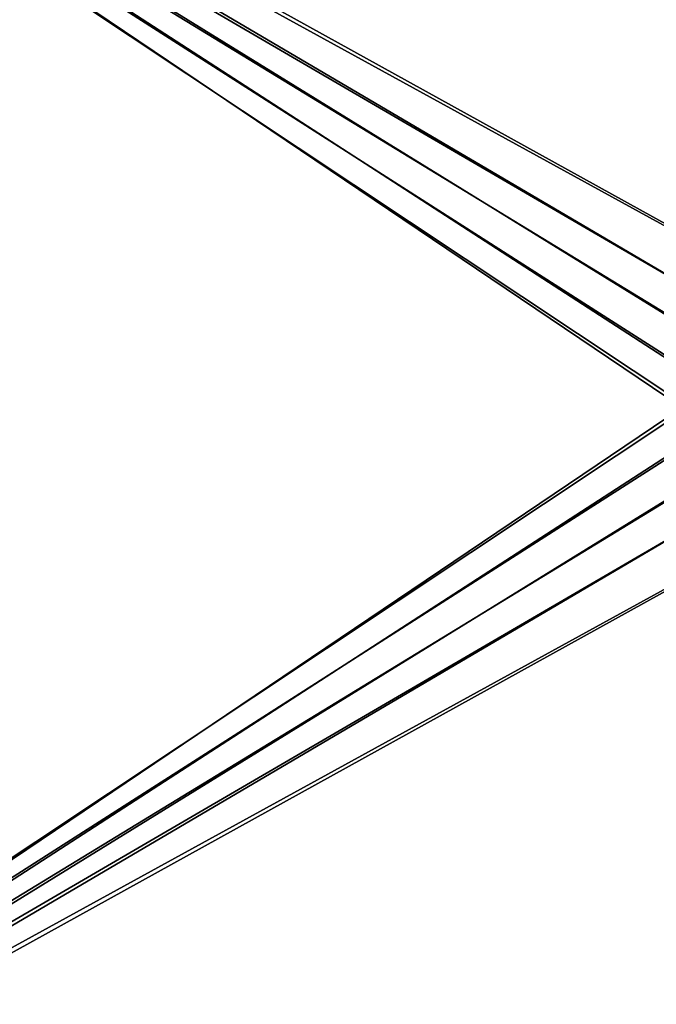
# Model space of a CAD drawing. Header units: metres. Extents: x 0 to 808, y -804 to 0.
# Tile 79 of 116: x 381 to 594, y -602 to -272. Entities that reach past the tile are written whole.
import ezdxf

# ---------------------------------------------------------------- set-up
doc = ezdxf.new("R2010")
doc.units = ezdxf.units.M

msp = doc.modelspace()

# ---------------------------------------------------------------- linework, layer by layer
at = {"layer": 'top0123458'}
for points in [[(118.575203, -725.486145, 117.953323), (605.043579, -402.016144, 109.461983), (118.575211, -78.546761, 117.953323)], [(609.617432, -378.032806, 109.382149), (614.846802, -367.642334, 109.290871), (118.575211, -78.546761, 117.953323)], [(614.846802, -367.642334, 109.290871), (624.124634, -355.943359, 109.128922), (118.575211, -78.546761, 117.953323)], [(118.575211, -78.546761, 117.953323), (624.124634, -355.943359, 109.128922), (682.522278, -84.230042, 108.109589)], [(118.575211, -78.546761, 117.953323), (605.043579, -402.016144, 109.461983), (606.131226, -390.159637, 109.443001)], [(606.131226, -390.159637, 109.443001), (609.617432, -378.032806, 109.382149), (118.575211, -78.546761, 117.953323)], [(120.582596, -727.197693, 114.917824), (120.582596, -76.835205, 114.917824), (602.851624, -402.016144, 106.499786)], [(120.582596, -76.835205, 114.917824), (603.975037, -389.770264, 106.480179), (602.851624, -402.016144, 106.499786)], [(680.857727, -82.481476, 105.138191), (622.559387, -354.430237, 106.155792), (120.582596, -76.835205, 114.917824)], [(622.559387, -354.430237, 106.155792), (612.976318, -366.514282, 106.323059), (120.582596, -76.835205, 114.917824)], [(120.582596, -76.835205, 114.917824), (612.976318, -366.514282, 106.323059), (607.575745, -377.245148, 106.417328)], [(607.575745, -377.245148, 106.417328), (603.975037, -389.770264, 106.480179), (120.582596, -76.835205, 114.917824)], [(606.131226, -413.87265, 109.443001), (605.043579, -402.016144, 109.461983), (118.575203, -725.486145, 117.953323)], [(602.851624, -402.016144, 106.499786), (603.975037, -414.262024, 106.480179), (120.582596, -727.197693, 114.917824)], [(609.617432, -425.999451, 109.382149), (606.131226, -413.87265, 109.443001), (118.575203, -725.486145, 117.953323)], [(603.975037, -414.262024, 106.480179), (607.575745, -426.787109, 106.417328), (120.582596, -727.197693, 114.917824)], [(118.575203, -725.486145, 117.953323), (614.846802, -436.389954, 109.290871), (609.617432, -425.999451, 109.382149)], [(607.575745, -426.787109, 106.417328), (612.976318, -437.518005, 106.323059), (120.582596, -727.197693, 114.917824)], [(624.124634, -448.088928, 109.128922), (614.846802, -436.389954, 109.290871), (118.575203, -725.486145, 117.953323)], [(612.976318, -437.518005, 106.323059), (622.559387, -449.602051, 106.155792), (120.582596, -727.197693, 114.917824)], [(682.522278, -719.802856, 108.109589), (624.124634, -448.088928, 109.128922), (118.575203, -725.486145, 117.953323)], [(120.582596, -727.197693, 114.917824), (622.559387, -449.602051, 106.155792), (680.857727, -721.551392, 105.138191)]]:
    msp.add_3dface(points, dxfattribs=at)

doc.saveas('drawing.dxf')
